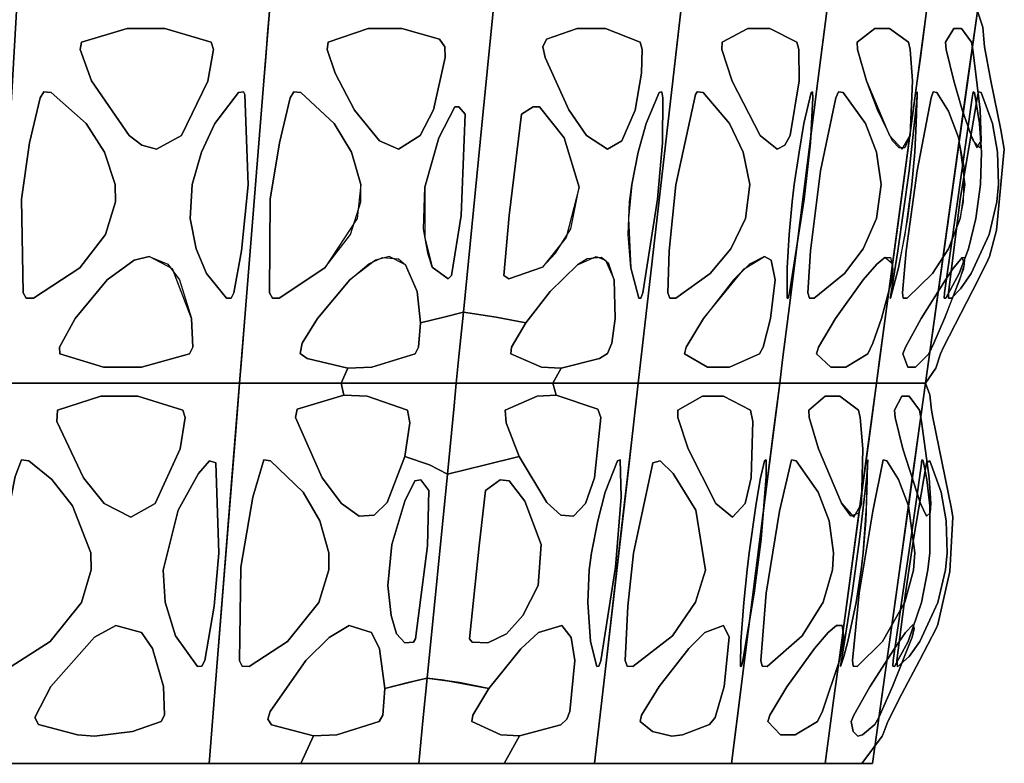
# Model space of a CAD drawing. Header units: centimetres. Extents: x -23.7 to 23.7, y -29.6 to 29.6.
# Tile 10 of 32: x 8 to 19.1, y -29.6 to -21.2. Entities that reach past the tile are written whole.
import ezdxf

# ---------------------------------------------------------------- set-up
doc = ezdxf.new("R2010")
doc.units = ezdxf.units.CM
doc.layers.get('0').update_dxf_attribs({"true_color": 0x5890e1})

msp = doc.modelspace()

# ---------------------------------------------------------------- linework, layer by layer
at = {"color": 121, "true_color": 0xa6e5e5}
for points in [[(7.813, -23.469, 0), (7.752, -24.516, 0), (7.721, -25.039, 0), (7.705, -25.301, 0), (8.222, -25.301, 0), (9.084, -25.301, 0), (10.117, -25.301, 0), (10.462, -25.301, 0), (10.483, -25.039, 0), (10.525, -24.516, 0), (10.734, -21.899, 0), (10.797, -21.114, 0), (10.264, -21.114, 0), (9.375, -21.114, 0), (8.486, -21.114, 0), (7.952, -21.114, 0), (7.922, -21.637, 0), (7.906, -21.899, 0)], [(9.084, -25.301, 0), (8.222, -25.301, 0), (7.705, -25.301, 0), (7.721, -25.039, 0), (7.752, -24.516, 0), (7.813, -23.469, 0), (7.906, -21.899, 0), (7.922, -21.637, 0), (7.952, -21.114, 0), (8.486, -21.114, 0), (9.375, -21.114, 0), (10.264, -21.114, 0), (10.797, -21.114, 0), (10.734, -21.899, 0), (10.525, -24.516, 0), (10.483, -25.039, 0), (10.462, -25.301, 0), (10.117, -25.301, 0)], [(16.77, -23.469, 0), (16.637, -24.516, 0), (16.571, -25.039, 0), (16.538, -25.301, 0), (16.239, -25.301, 0), (15.742, -25.301, 0), (15.145, -25.301, 0), (14.946, -25.301, 0), (14.976, -25.039, 0), (15.036, -24.516, 0), (15.336, -21.899, 0), (15.425, -21.114, 0), (15.733, -21.114, 0), (16.247, -21.114, 0), (16.76, -21.114, 0), (17.068, -21.114, 0), (17.002, -21.637, 0), (16.969, -21.899, 0)], [(15.742, -25.301, 0), (16.239, -25.301, 0), (16.538, -25.301, 0), (16.571, -25.039, 0), (16.637, -24.516, 0), (16.77, -23.469, 0), (16.969, -21.899, 0), (17.002, -21.637, 0), (17.068, -21.114, 0), (16.76, -21.114, 0), (16.247, -21.114, 0), (15.733, -21.114, 0), (15.425, -21.114, 0), (15.336, -21.899, 0), (15.036, -24.516, 0), (14.976, -25.039, 0), (14.946, -25.301, 0), (15.145, -25.301, 0)], [(16.637, -24.516, 0), (16.77, -23.469, 0), (16.969, -21.899, 0), (17.068, -21.114, 0), (17.349, -21.114, 0), (17.63, -21.114, 0), (17.981, -21.114, 0), (18.191, -21.114, 0), (18.121, -21.637, 0), (18.086, -21.899, 0), (17.732, -24.516, 0), (17.626, -25.301, 0), (17.422, -25.301, 0), (17.082, -25.301, 0), (16.674, -25.301, 0), (16.538, -25.301, 0), (16.571, -25.039, 0)], [(16.77, -23.469, 0), (16.637, -24.516, 0), (16.571, -25.039, 0), (16.538, -25.301, 0), (16.674, -25.301, 0), (17.082, -25.301, 0), (17.422, -25.301, 0), (17.626, -25.301, 0), (17.732, -24.516, 0), (18.086, -21.899, 0), (18.121, -21.637, 0), (18.191, -21.114, 0), (17.981, -21.114, 0), (17.63, -21.114, 0), (17.349, -21.114, 0), (17.068, -21.114, 0), (16.969, -21.899, 0)], [(17.732, -24.516, 0), (17.874, -23.469, 0), (18.086, -21.899, 0), (18.191, -21.114, 0), (18.334, -21.114, 0), (18.655, -21.114, 0), (18.762, -21.114, 0), (18.689, -21.637, 0), (18.653, -21.899, 0), (18.288, -24.516, 0), (18.179, -25.301, 0), (18.076, -25.301, 0), (17.903, -25.301, 0), (17.696, -25.301, 0), (17.626, -25.301, 0), (17.662, -25.039, 0)], [(17.874, -23.469, 0), (17.732, -24.516, 0), (17.662, -25.039, 0), (17.626, -25.301, 0), (17.696, -25.301, 0), (17.903, -25.301, 0), (18.076, -25.301, 0), (18.179, -25.301, 0), (18.288, -24.516, 0), (18.653, -21.899, 0), (18.689, -21.637, 0), (18.762, -21.114, 0), (18.655, -21.114, 0), (18.334, -21.114, 0), (18.191, -21.114, 0), (18.086, -21.899, 0)], [(18.915, -21.9, 0), (18.842, -21.517, 0), (18.834, -21.43, 0), (18.824, -21.293, 0), (18.762, -21.114, 0), (18.762, -21.114, 0), (18.762, -21.114, 0), (18.616, -22.16, 0), (18.325, -24.254, 0), (18.179, -25.301, 0), (18.179, -25.301, 0), (18.179, -25.301, 0), (18.179, -25.301, 0), (18.296, -25.134, 0), (18.349, -24.972, 0), (18.382, -24.895, 0), (18.77, -24.138, 0), (18.88, -23.917, 0), (18.899, -23.875, 0), (18.976, -23.578, 0), (19.065, -22.666, 0), (19.027, -22.449, 0)], [(18.842, -21.517, 0), (18.915, -21.9, 0), (19.027, -22.449, 0), (19.065, -22.666, 0), (18.976, -23.578, 0), (18.899, -23.875, 0), (18.88, -23.917, 0), (18.77, -24.138, 0), (18.382, -24.895, 0), (18.349, -24.972, 0), (18.296, -25.134, 0), (18.179, -25.301, 0), (18.179, -25.301, 0), (18.179, -25.301, 0), (18.179, -25.301, 0), (18.325, -24.254, 0), (18.616, -22.16, 0), (18.762, -21.114, 0), (18.762, -21.114, 0), (18.762, -21.114, 0), (18.824, -21.293, 0), (18.834, -21.43, 0)], [(10.141, -21.463, 0), (9.62, -21.308, 0), (9.195, -21.308, 0), (8.683, -21.463, 0), (8.667, -21.546, 0), (8.797, -21.9, 0), (9.22, -22.515, 0), (9.363, -22.621, 0), (9.527, -22.666, 0), (9.807, -22.515, 0), (10.106, -21.901, 0), (10.168, -21.546, 0)], [(9.363, -22.621, 0), (9.22, -22.515, 0), (8.797, -21.9, 0), (8.667, -21.546, 0), (8.683, -21.463, 0), (9.195, -21.308, 0), (9.62, -21.308, 0), (10.141, -21.463, 0), (10.168, -21.546, 0), (10.106, -21.901, 0), (9.807, -22.515, 0), (9.527, -22.666, 0)], [(12.773, -21.638, 0), (12.642, -22.227, 0), (12.494, -22.514, 0), (12.251, -22.666, 0), (12.037, -22.574, 0), (11.754, -22.228, 0), (11.538, -21.813, 0), (11.446, -21.546, 0), (11.458, -21.464, 0), (11.909, -21.308, 0), (12.286, -21.308, 0), (12.709, -21.43, 0), (12.77, -21.517, 0)], [(12.709, -21.43, 0), (12.286, -21.308, 0), (11.909, -21.308, 0), (11.458, -21.464, 0), (11.446, -21.546, 0), (11.538, -21.813, 0), (11.754, -22.228, 0), (12.037, -22.574, 0), (12.251, -22.666, 0), (12.494, -22.514, 0), (12.642, -22.227, 0), (12.773, -21.638, 0), (12.77, -21.517, 0)], [(13.901, -21.638, 0), (14.166, -22.227, 0), (14.363, -22.514, 0), (14.602, -22.666, 0), (14.761, -22.574, 0), (14.911, -22.228, 0), (14.982, -21.813, 0), (14.992, -21.546, 0), (14.967, -21.464, 0), (14.578, -21.308, 0), (14.261, -21.308, 0), (13.915, -21.43, 0), (13.875, -21.517, 0)], [(13.915, -21.43, 0), (14.261, -21.308, 0), (14.578, -21.308, 0), (14.967, -21.464, 0), (14.992, -21.546, 0), (14.982, -21.813, 0), (14.911, -22.228, 0), (14.761, -22.574, 0), (14.602, -22.666, 0), (14.363, -22.514, 0), (14.166, -22.227, 0), (13.901, -21.638, 0), (13.875, -21.517, 0)], [(15.89, -21.463, 0), (16.18, -21.308, 0), (16.426, -21.308, 0), (16.731, -21.463, 0), (16.754, -21.546, 0), (16.757, -21.9, 0), (16.656, -22.515, 0), (16.595, -22.621, 0), (16.509, -22.666, 0), (16.317, -22.515, 0), (16.002, -21.901, 0), (15.887, -21.546, 0)], [(16.595, -22.621, 0), (16.656, -22.515, 0), (16.757, -21.9, 0), (16.754, -21.546, 0), (16.731, -21.463, 0), (16.426, -21.308, 0), (16.18, -21.308, 0), (15.89, -21.463, 0), (15.887, -21.546, 0), (16.002, -21.901, 0), (16.317, -22.515, 0), (16.509, -22.666, 0)], [(17.945, -22.654, 0), (17.881, -22.654, 0), (17.809, -22.573, 0), (17.638, -22.226, 0), (17.515, -21.9, 0), (17.413, -21.546, 0), (17.411, -21.463, 0), (17.607, -21.308, 0), (17.775, -21.308, 0), (17.987, -21.463, 0), (18.006, -21.546, 0), (18.032, -21.9, 0), (18.006, -22.515, 0)], [(17.774, -22.514, 0), (17.915, -22.666, 0), (18.006, -22.515, 0), (18.032, -21.9, 0), (18.006, -21.546, 0), (17.987, -21.463, 0), (17.775, -21.308, 0), (17.607, -21.308, 0), (17.411, -21.463, 0), (17.413, -21.546, 0), (17.515, -21.9, 0)], [(18.584, -21.308, 0), (18.498, -21.308, 0), (18.403, -21.463, 0), (18.41, -21.546, 0), (18.496, -21.9, 0), (18.593, -22.226, 0), (18.691, -22.514, 0), (18.757, -22.654, 0), (18.806, -22.573, 0), (18.795, -22.227, 0), (18.711, -21.546, 0), (18.696, -21.464, 0)], [(18.498, -21.308, 0), (18.584, -21.308, 0), (18.696, -21.464, 0), (18.711, -21.546, 0), (18.795, -22.227, 0), (18.806, -22.573, 0), (18.79, -22.654, 0), (18.714, -22.573, 0), (18.593, -22.226, 0), (18.496, -21.9, 0), (18.41, -21.546, 0), (18.403, -21.463, 0)], [(8.144, -24.346, 0), (8.663, -24.005, 0), (8.953, -23.628, 0), (9.064, -23.261, 0), (9.06, -23.067, 0), (8.943, -22.702, 0), (8.735, -22.38, 0), (8.343, -22.03, 0), (8.26, -22.022, 0), (8.217, -22.089, 0), (8.099, -22.597, 0), (8.007, -23.23, 0), (8.027, -24.283, 0), (8.062, -24.343, 0)], [(8.343, -22.03, 0), (8.735, -22.38, 0), (8.943, -22.702, 0), (9.06, -23.067, 0), (9.064, -23.261, 0), (8.953, -23.628, 0), (8.663, -24.005, 0), (8.144, -24.346, 0), (8.062, -24.343, 0), (8.027, -24.283, 0), (8.007, -23.23, 0), (8.099, -22.597, 0), (8.217, -22.089, 0), (8.26, -22.022, 0)], [(9.927, -23.066, 0), (10.033, -22.702, 0), (10.184, -22.38, 0), (10.448, -22.03, 0), (10.504, -22.022, 0), (10.52, -22.052, 0), (10.558, -23.071, 0), (10.484, -23.813, 0), (10.397, -24.283, 0), (10.365, -24.343, 0), (10.314, -24.346, 0), (10.089, -24.069, 0), (9.972, -23.788, 0), (9.906, -23.449, 0)], [(10.089, -24.069, 0), (10.314, -24.346, 0), (10.365, -24.343, 0), (10.397, -24.283, 0), (10.484, -23.813, 0), (10.558, -23.071, 0), (10.52, -22.052, 0), (10.504, -22.022, 0), (10.448, -22.03, 0), (10.184, -22.38, 0), (10.033, -22.702, 0), (9.927, -23.066, 0), (9.906, -23.449, 0), (9.972, -23.788, 0)], [(11.42, -24.004, 0), (10.908, -24.346, 0), (10.83, -24.343, 0), (10.798, -24.283, 0), (10.806, -23.23, 0), (10.91, -22.597, 0), (11.031, -22.089, 0), (11.072, -22.022, 0), (11.152, -22.03, 0), (11.524, -22.38, 0), (11.719, -22.703, 0), (11.824, -23.067, 0), (11.785, -23.45, 0)], [(10.908, -24.346, 0), (11.42, -24.004, 0), (11.71, -23.628, 0), (11.825, -23.261, 0), (11.824, -23.067, 0), (11.719, -22.703, 0), (11.524, -22.38, 0), (11.152, -22.03, 0), (11.072, -22.022, 0), (11.031, -22.089, 0), (10.91, -22.597, 0), (10.806, -23.23, 0), (10.798, -24.283, 0), (10.83, -24.343, 0)], [(14.952, -24.346, 0), (14.863, -24.004, 0), (14.835, -23.628, 0), (14.848, -23.261, 0), (14.873, -23.067, 0), (14.947, -22.703, 0), (15.036, -22.38, 0), (15.183, -22.03, 0), (15.213, -22.022, 0), (15.225, -22.089, 0), (15.219, -22.597, 0), (15.164, -23.23, 0), (14.999, -24.283, 0), (14.977, -24.343, 0)], [(14.863, -24.004, 0), (14.952, -24.346, 0), (14.977, -24.343, 0), (14.999, -24.283, 0), (15.164, -23.23, 0), (15.219, -22.597, 0), (15.225, -22.089, 0), (15.213, -22.022, 0), (15.183, -22.03, 0), (15.036, -22.38, 0), (14.947, -22.703, 0), (14.873, -23.067, 0), (14.836, -23.45, 0)], [(16.201, -23.066, 0), (16.128, -22.702, 0), (15.975, -22.38, 0), (15.676, -22.03, 0), (15.611, -22.022, 0), (15.59, -22.052, 0), (15.368, -23.071, 0), (15.295, -23.813, 0), (15.28, -24.283, 0), (15.303, -24.343, 0), (15.368, -24.346, 0), (15.755, -24.069, 0), (15.988, -23.788, 0), (16.152, -23.449, 0)], [(15.755, -24.069, 0), (15.368, -24.346, 0), (15.303, -24.343, 0), (15.28, -24.283, 0), (15.295, -23.813, 0), (15.368, -23.071, 0), (15.59, -22.052, 0), (15.611, -22.022, 0), (15.676, -22.03, 0), (15.975, -22.38, 0), (16.128, -22.702, 0), (16.201, -23.066, 0), (16.152, -23.449, 0), (15.988, -23.788, 0)], [(16.621, -24.346, 0), (16.622, -24.005, 0), (16.645, -23.628, 0), (16.678, -23.261, 0), (16.702, -23.067, 0), (16.757, -22.702, 0), (16.811, -22.38, 0), (16.891, -22.03, 0), (16.907, -22.022, 0), (16.911, -22.089, 0), (16.884, -22.597, 0), (16.812, -23.23, 0), (16.649, -24.283, 0), (16.632, -24.343, 0)], [(16.891, -22.03, 0), (16.811, -22.38, 0), (16.757, -22.702, 0), (16.702, -23.067, 0), (16.678, -23.261, 0), (16.645, -23.628, 0), (16.622, -24.005, 0), (16.621, -24.346, 0), (16.632, -24.343, 0), (16.649, -24.283, 0), (16.812, -23.23, 0), (16.884, -22.597, 0), (16.911, -22.089, 0), (16.907, -22.022, 0)], [(16.998, -22.912, 0), (17.17, -22.089, 0), (17.2, -22.022, 0), (17.254, -22.03, 0), (17.503, -22.38, 0), (17.627, -22.702, 0), (17.681, -23.067, 0), (17.629, -23.449, 0), (17.479, -23.788, 0), (17.269, -24.069, 0), (16.927, -24.346, 0), (16.872, -24.343, 0), (16.855, -24.283, 0), (16.886, -23.813, 0)], [(17.17, -22.089, 0), (16.998, -22.912, 0), (16.886, -23.813, 0), (16.855, -24.283, 0), (16.872, -24.343, 0), (16.927, -24.346, 0), (17.269, -24.069, 0), (17.479, -23.788, 0), (17.629, -23.449, 0), (17.681, -23.067, 0), (17.627, -22.702, 0), (17.503, -22.38, 0), (17.254, -22.03, 0), (17.2, -22.022, 0)], [(17.868, -23.813, 0), (17.993, -22.912, 0), (18.083, -22.089, 0), (18.086, -22.022, 0), (18.085, -22.03, 0), (18.074, -22.38, 0), (18.058, -22.702, 0), (18.023, -23.067, 0), (17.975, -23.45, 0), (17.876, -24.004, 0), (17.784, -24.346, 0), (17.781, -24.343, 0), (17.791, -24.283, 0)], [(17.993, -22.912, 0), (17.868, -23.813, 0), (17.791, -24.283, 0), (17.781, -24.343, 0), (17.784, -24.346, 0), (17.876, -24.004, 0), (17.949, -23.628, 0), (18, -23.261, 0), (18.023, -23.067, 0), (18.058, -22.702, 0), (18.074, -22.38, 0), (18.085, -22.03, 0), (18.086, -22.022, 0), (18.083, -22.089, 0)], [(18.242, -22.089, 0), (18.083, -22.912, 0), (17.962, -23.813, 0), (17.918, -24.283, 0), (17.928, -24.343, 0), (17.972, -24.346, 0), (18.259, -24.069, 0), (18.438, -23.788, 0), (18.569, -23.449, 0), (18.608, -23.259, 0), (18.616, -22.878, 0), (18.55, -22.536, 0), (18.436, -22.239, 0), (18.307, -22.03, 0), (18.266, -22.022, 0)], [(18.083, -22.912, 0), (18.242, -22.089, 0), (18.266, -22.022, 0), (18.307, -22.03, 0), (18.436, -22.239, 0), (18.55, -22.536, 0), (18.623, -23.066, 0), (18.569, -23.449, 0), (18.438, -23.788, 0), (18.259, -24.069, 0), (17.972, -24.346, 0), (17.928, -24.343, 0), (17.918, -24.283, 0), (17.962, -23.813, 0)], [(18.407, -24.346, 0), (18.559, -24.069, 0), (18.663, -23.788, 0), (18.745, -23.449, 0), (18.797, -23.067, 0), (18.809, -22.702, 0), (18.788, -22.38, 0), (18.729, -22.03, 0), (18.715, -22.022, 0), (18.705, -22.089, 0), (18.589, -22.912, 0), (18.461, -23.813, 0), (18.393, -24.283, 0), (18.39, -24.343, 0)], [(18.461, -23.813, 0), (18.589, -22.912, 0), (18.705, -22.089, 0), (18.715, -22.022, 0), (18.729, -22.03, 0), (18.788, -22.38, 0), (18.809, -22.702, 0), (18.797, -23.067, 0), (18.745, -23.449, 0), (18.663, -23.788, 0), (18.559, -24.069, 0), (18.407, -24.346, 0), (18.39, -24.343, 0), (18.393, -24.283, 0)], [(18.568, -23.23, 0), (18.436, -24.283, 0), (18.439, -24.343, 0), (18.47, -24.346, 0), (18.574, -24.238, 0), (18.693, -24.069, 0), (18.896, -23.628, 0), (18.98, -23.261, 0), (18.999, -23.067, 0), (18.988, -22.703, 0), (18.931, -22.38, 0), (18.804, -22.03, 0), (18.776, -22.022, 0), (18.766, -22.052, 0)], [(18.436, -24.283, 0), (18.568, -23.23, 0), (18.766, -22.052, 0), (18.776, -22.022, 0), (18.804, -22.03, 0), (18.931, -22.38, 0), (18.988, -22.703, 0), (18.999, -23.067, 0), (18.98, -23.261, 0), (18.896, -23.628, 0), (18.693, -24.069, 0), (18.574, -24.238, 0), (18.47, -24.346, 0), (18.439, -24.343, 0)], [(13.001, -22.273, 0), (12.953, -23.413, 0), (12.847, -24.088, 0), (12.81, -24.129, 0), (12.629, -23.996, 0), (12.581, -23.838, 0), (12.531, -23.564, 0), (12.545, -23.096, 0), (12.702, -22.541, 0), (12.882, -22.193, 0), (12.928, -22.192, 0)], [(12.953, -23.413, 0), (13.001, -22.273, 0), (12.928, -22.192, 0), (12.882, -22.193, 0), (12.702, -22.541, 0), (12.545, -23.096, 0), (12.544, -23.661, 0), (12.629, -23.996, 0), (12.81, -24.129, 0), (12.847, -24.088, 0)], [(13.635, -22.273, 0), (13.494, -23.413, 0), (13.434, -24.088, 0), (13.489, -24.129, 0), (13.869, -23.996, 0), (14.014, -23.838, 0), (14.188, -23.564, 0), (14.283, -23.096, 0), (14.114, -22.541, 0), (13.836, -22.193, 0), (13.763, -22.192, 0)], [(13.494, -23.413, 0), (13.635, -22.273, 0), (13.763, -22.192, 0), (13.836, -22.193, 0), (14.114, -22.541, 0), (14.283, -23.096, 0), (14.137, -23.661, 0), (13.869, -23.996, 0), (13.489, -24.129, 0), (13.434, -24.088, 0)], [(8.973, -24.139, 0), (9.274, -23.917, 0), (9.444, -23.875, 0), (9.654, -23.961, 0), (9.785, -24.14, 0), (9.92, -24.573, 0), (9.936, -24.895, 0), (9.898, -24.972, 0), (9.358, -25.12, 0), (8.932, -25.12, 0), (8.44, -24.972, 0), (8.434, -24.895, 0), (8.613, -24.572, 0)], [(9.92, -24.573, 0), (9.705, -24.016, 0), (9.444, -23.875, 0), (9.274, -23.917, 0), (8.973, -24.139, 0), (8.613, -24.572, 0), (8.434, -24.895, 0), (8.44, -24.972, 0), (8.932, -25.12, 0), (9.358, -25.12, 0), (9.898, -24.972, 0), (9.936, -24.895, 0)], [(16.488, -24.139, 0), (16.441, -23.917, 0), (16.366, -23.875, 0), (16.197, -23.961, 0), (16.019, -24.14, 0), (15.68, -24.573, 0), (15.484, -24.895, 0), (15.468, -24.972, 0), (15.726, -25.12, 0), (15.972, -25.12, 0), (16.31, -24.972, 0), (16.351, -24.895, 0), (16.436, -24.572, 0)], [(15.68, -24.573, 0), (16.137, -24.016, 0), (16.366, -23.875, 0), (16.441, -23.917, 0), (16.488, -24.139, 0), (16.436, -24.572, 0), (16.351, -24.895, 0), (16.31, -24.972, 0), (15.972, -25.12, 0), (15.726, -25.12, 0), (15.468, -24.972, 0), (15.484, -24.895, 0)], [(17.114, -25.12, 0), (17.282, -25.12, 0), (17.53, -24.972, 0), (17.586, -24.852, 0), (17.683, -24.572, 0), (17.798, -24.139, 0), (17.812, -23.961, 0), (17.721, -23.887, 0), (17.63, -23.961, 0), (17.477, -24.139, 0), (17.166, -24.573, 0), (16.976, -24.895, 0), (16.954, -24.972, 0)], [(17.282, -25.12, 0), (17.114, -25.12, 0), (16.954, -24.972, 0), (16.976, -24.895, 0), (17.166, -24.573, 0), (17.477, -24.139, 0), (17.63, -23.961, 0), (17.721, -23.887, 0), (17.786, -23.887, 0), (17.812, -24.015, 0), (17.798, -24.139, 0), (17.683, -24.572, 0), (17.586, -24.852, 0), (17.53, -24.972, 0)], [(18.404, -24.138, 0), (18.131, -24.573, 0), (17.952, -24.895, 0), (17.924, -24.972, 0), (17.981, -25.12, 0), (18.067, -25.12, 0), (18.217, -24.972, 0), (18.272, -24.852, 0), (18.393, -24.572, 0), (18.566, -24.139, 0), (18.618, -23.961, 0), (18.591, -23.887, 0), (18.487, -24.014, 0)], [(18.591, -23.887, 0), (18.623, -23.887, 0), (18.605, -24.015, 0), (18.393, -24.572, 0), (18.272, -24.852, 0), (18.217, -24.972, 0), (18.067, -25.12, 0), (17.981, -25.12, 0), (17.924, -24.972, 0), (17.952, -24.895, 0), (18.131, -24.573, 0), (18.404, -24.138, 0), (18.487, -24.014, 0)], [(11.949, -25.12, 0), (12.435, -24.972, 0), (12.476, -24.895, 0), (12.495, -24.623, 0), (12.76, -24.557, 0), (12.979, -24.503, 0), (12.93, -25.003, 0), (12.9, -25.301, 0), (12.468, -25.301, 0), (11.605, -25.301, 0), (11.68, -25.132, 0)], [(12.435, -24.972, 0), (11.949, -25.12, 0), (11.68, -25.132, 0), (11.605, -25.301, 0), (12.468, -25.301, 0), (12.9, -25.301, 0), (12.93, -25.003, 0), (12.979, -24.503, 0), (12.76, -24.557, 0), (12.495, -24.623, 0), (12.476, -24.895, 0)], [(13.86, -25.12, 0), (13.513, -24.972, 0), (13.521, -24.895, 0), (13.683, -24.623, 0), (13.348, -24.557, 0), (12.979, -24.503, 0), (12.93, -25.003, 0), (12.9, -25.301, 0), (13.263, -25.301, 0), (13.987, -25.301, 0), (14.078, -25.132, 0)], [(13.513, -24.972, 0), (13.86, -25.12, 0), (14.078, -25.132, 0), (13.987, -25.301, 0), (13.263, -25.301, 0), (12.9, -25.301, 0), (12.93, -25.003, 0), (12.979, -24.503, 0), (13.348, -24.557, 0), (13.683, -24.623, 0), (13.521, -24.895, 0)], [(9.585, -29.58, 0), (8.56, -29.58, 0), (7.452, -29.58, 0), (7.524, -28.363, 0), (7.645, -26.321, 0), (7.705, -25.301, 0), (8.222, -25.301, 0), (9.084, -25.301, 0), (9.945, -25.301, 0), (10.462, -25.301, 0), (10.376, -26.371, 0), (10.183, -28.777, 0), (10.118, -29.58, 0)], [(10.183, -28.777, 0), (10.376, -26.371, 0), (10.462, -25.301, 0), (9.945, -25.301, 0), (9.084, -25.301, 0), (8.222, -25.301, 0), (7.705, -25.301, 0), (7.645, -26.321, 0), (7.524, -28.363, 0), (7.452, -29.58, 0), (7.915, -29.58, 0), (9.064, -29.58, 0), (9.585, -29.58, 0), (10.118, -29.58, 0)], [(10.183, -28.777, 0), (10.333, -26.905, 0), (10.419, -25.836, 0), (10.462, -25.301, 0), (11.033, -25.301, 0), (11.605, -25.301, 0), (11.636, -25.436, 0), (11.108, -25.595, 0), (11.091, -25.688, 0), (11.391, -26.365, 0), (11.607, -26.654, 0), (11.806, -26.797, 0), (11.974, -26.786, 0), (12.121, -26.646, 0), (12.322, -26.125, 0), (12.597, -26.219, 0), (12.799, -26.325, 0), (12.572, -28.62, 0), (12.471, -28.645, 0), (12.097, -28.737, 0), (12.037, -28.293, 0), (11.945, -28.109, 0), (11.695, -28.03, 0), (11.469, -28.162, 0), (11.205, -28.424, 0), (10.805, -28.995, 0), (10.779, -29.084, 0), (10.819, -29.148, 0), (11.293, -29.271, 0), (11.149, -29.58, 0), (10.746, -29.58, 0), (10.118, -29.58, 0)], [(10.333, -26.905, 0), (10.183, -28.777, 0), (10.118, -29.58, 0), (10.746, -29.58, 0), (11.149, -29.58, 0), (11.293, -29.271, 0), (10.819, -29.148, 0), (10.779, -29.084, 0), (10.805, -28.995, 0), (11.205, -28.424, 0), (11.469, -28.162, 0), (11.695, -28.03, 0), (11.945, -28.109, 0), (12.037, -28.293, 0), (12.097, -28.737, 0), (12.471, -28.645, 0), (12.572, -28.62, 0), (12.799, -26.325, 0), (12.597, -26.219, 0), (12.322, -26.125, 0), (12.121, -26.646, 0), (11.974, -26.786, 0), (11.806, -26.797, 0), (11.607, -26.654, 0), (11.391, -26.365, 0), (11.091, -25.688, 0), (11.108, -25.595, 0), (11.636, -25.436, 0), (11.605, -25.301, 0), (11.033, -25.301, 0), (10.462, -25.301, 0), (10.419, -25.836, 0)], [(12.35, -25.607, 0), (11.898, -25.449, 0), (11.636, -25.436, 0), (11.605, -25.301, 0), (12.468, -25.301, 0), (12.9, -25.301, 0), (12.875, -25.557, 0), (12.799, -26.325, 0), (12.597, -26.219, 0), (12.322, -26.125, 0), (12.377, -25.746, 0)], [(11.898, -25.449, 0), (12.35, -25.607, 0), (12.377, -25.746, 0), (12.322, -26.125, 0), (12.597, -26.219, 0), (12.799, -26.325, 0), (12.875, -25.557, 0), (12.9, -25.301, 0), (12.468, -25.301, 0), (11.605, -25.301, 0), (11.636, -25.436, 0)], [(14.548, -28.777, 0), (14.763, -26.905, 0), (14.885, -25.836, 0), (14.946, -25.301, 0), (14.467, -25.301, 0), (13.987, -25.301, 0), (14.025, -25.436, 0), (14.491, -25.595, 0), (14.524, -25.688, 0), (14.456, -26.365, 0), (14.352, -26.654, 0), (14.218, -26.797, 0), (14.075, -26.786, 0), (13.918, -26.646, 0), (13.607, -26.125, 0), (13.227, -26.219, 0), (12.799, -26.325, 0), (12.572, -28.62, 0), (12.758, -28.645, 0), (13.267, -28.737, 0), (13.626, -28.293, 0), (13.826, -28.109, 0), (14.086, -28.03, 0), (14.191, -28.162, 0), (14.234, -28.424, 0), (14.176, -28.995, 0), (14.142, -29.084, 0), (14.075, -29.148, 0), (13.611, -29.271, 0), (13.437, -29.58, 0), (13.803, -29.58, 0), (14.456, -29.58, 0)], [(14.763, -26.905, 0), (14.548, -28.777, 0), (14.456, -29.58, 0), (13.803, -29.58, 0), (13.437, -29.58, 0), (13.611, -29.271, 0), (14.075, -29.148, 0), (14.142, -29.084, 0), (14.176, -28.995, 0), (14.234, -28.424, 0), (14.191, -28.162, 0), (14.086, -28.03, 0), (13.826, -28.109, 0), (13.626, -28.293, 0), (13.267, -28.737, 0), (12.758, -28.645, 0), (12.572, -28.62, 0), (12.799, -26.325, 0), (13.227, -26.219, 0), (13.607, -26.125, 0), (13.918, -26.646, 0), (14.075, -26.786, 0), (14.218, -26.797, 0), (14.352, -26.654, 0), (14.456, -26.365, 0), (14.524, -25.688, 0), (14.491, -25.595, 0), (14.025, -25.436, 0), (13.987, -25.301, 0), (14.467, -25.301, 0), (14.946, -25.301, 0), (14.885, -25.836, 0)], [(13.809, -25.449, 0), (13.451, -25.607, 0), (13.459, -25.746, 0), (13.607, -26.125, 0), (13.227, -26.219, 0), (12.799, -26.325, 0), (12.875, -25.557, 0), (12.9, -25.301, 0), (13.263, -25.301, 0), (13.987, -25.301, 0), (14.025, -25.436, 0)], [(13.451, -25.607, 0), (13.809, -25.449, 0), (14.025, -25.436, 0), (13.987, -25.301, 0), (13.263, -25.301, 0), (12.9, -25.301, 0), (12.875, -25.557, 0), (12.799, -26.325, 0), (13.227, -26.219, 0), (13.607, -26.125, 0), (13.459, -25.746, 0)], [(14.683, -29.58, 0), (15.221, -29.58, 0), (15.995, -29.58, 0), (16.15, -28.363, 0), (16.409, -26.321, 0), (16.538, -25.301, 0), (16.239, -25.301, 0), (15.742, -25.301, 0), (15.245, -25.301, 0), (14.946, -25.301, 0), (14.824, -26.371, 0), (14.548, -28.777, 0), (14.456, -29.58, 0)], [(14.548, -28.777, 0), (14.824, -26.371, 0), (14.946, -25.301, 0), (15.245, -25.301, 0), (15.742, -25.301, 0), (16.239, -25.301, 0), (16.538, -25.301, 0), (16.409, -26.321, 0), (16.15, -28.363, 0), (15.995, -29.58, 0), (15.647, -29.58, 0), (14.937, -29.58, 0), (14.683, -29.58, 0), (14.456, -29.58, 0)], [(17.213, -28.363, 0), (17.489, -26.321, 0), (17.626, -25.301, 0), (17.422, -25.301, 0), (17.082, -25.301, 0), (16.742, -25.301, 0), (16.538, -25.301, 0), (16.473, -25.811, 0), (16.15, -28.363, 0), (16.085, -28.873, 0), (15.995, -29.58, 0), (16.183, -29.58, 0), (16.41, -29.58, 0), (17.048, -29.58, 0), (17.144, -28.873, 0)], [(17.489, -26.321, 0), (17.213, -28.363, 0), (17.144, -28.873, 0), (17.048, -29.58, 0), (16.475, -29.58, 0), (16.183, -29.58, 0), (15.995, -29.58, 0), (16.085, -28.873, 0), (16.15, -28.363, 0), (16.473, -25.811, 0), (16.538, -25.301, 0), (16.742, -25.301, 0), (17.082, -25.301, 0), (17.422, -25.301, 0), (17.626, -25.301, 0)], [(17.732, -28.51, 0), (17.993, -26.638, 0), (18.105, -25.836, 0), (18.179, -25.301, 0), (18.076, -25.301, 0), (17.903, -25.301, 0), (17.73, -25.301, 0), (17.626, -25.301, 0), (17.558, -25.811, 0), (17.213, -28.363, 0), (17.144, -28.873, 0), (17.048, -29.58, 0), (17.096, -29.58, 0), (17.199, -29.58, 0), (17.414, -29.58, 0), (17.583, -29.58, 0)], [(17.993, -26.638, 0), (17.732, -28.51, 0), (17.583, -29.58, 0), (17.414, -29.58, 0), (17.199, -29.58, 0), (17.096, -29.58, 0), (17.048, -29.58, 0), (17.144, -28.873, 0), (17.213, -28.363, 0), (17.558, -25.811, 0), (17.626, -25.301, 0), (17.73, -25.301, 0), (17.903, -25.301, 0), (18.076, -25.301, 0), (18.179, -25.301, 0), (18.105, -25.836, 0)], [(17.844, -27.708, 0), (18.03, -26.371, 0), (18.179, -25.301, 0), (18.179, -25.301, 0), (18.179, -25.301, 0), (18.179, -25.301, 0), (18.227, -25.434, 0), (18.247, -25.607, 0), (18.26, -25.688, 0), (18.401, -26.367, 0), (18.471, -26.714, 0), (18.487, -26.809, 0), (18.452, -27.421, 0), (18.319, -28.018, 0), (18.298, -28.061, 0), (18.112, -28.423, 0), (17.913, -28.796, 0), (17.755, -29.111, 0), (17.697, -29.26, 0), (17.69, -29.273, 0), (17.464, -29.58, 0), (17.496, -29.58, 0), (17.533, -29.58, 0), (17.583, -29.58, 0), (17.695, -28.777, 0)], [(18.03, -26.371, 0), (17.844, -27.708, 0), (17.695, -28.777, 0), (17.583, -29.58, 0), (17.533, -29.58, 0), (17.496, -29.58, 0), (17.464, -29.58, 0), (17.69, -29.273, 0), (17.697, -29.26, 0), (17.755, -29.111, 0), (17.913, -28.796, 0), (18.112, -28.423, 0), (18.298, -28.061, 0), (18.319, -28.018, 0), (18.452, -27.421, 0), (18.487, -26.809, 0), (18.471, -26.714, 0), (18.401, -26.367, 0), (18.26, -25.688, 0), (18.247, -25.607, 0), (18.227, -25.434, 0), (18.179, -25.301, 0), (18.179, -25.301, 0), (18.179, -25.301, 0), (18.179, -25.301, 0)], [(9.824, -25.607, 0), (9.316, -25.449, 0), (8.902, -25.449, 0), (8.411, -25.607, 0), (8.406, -25.734, 0), (8.706, -26.365, 0), (8.936, -26.654, 0), (9.238, -26.809, 0), (9.512, -26.654, 0), (9.793, -26.04, 0), (9.85, -25.688, 0)], [(9.316, -25.449, 0), (9.824, -25.607, 0), (9.85, -25.688, 0), (9.793, -26.04, 0), (9.512, -26.654, 0), (9.238, -26.809, 0), (8.936, -26.654, 0), (8.706, -26.365, 0), (8.406, -25.734, 0), (8.411, -25.607, 0), (8.902, -25.449, 0)], [(15.393, -25.607, 0), (15.668, -25.449, 0), (15.907, -25.449, 0), (16.209, -25.607, 0), (16.236, -25.734, 0), (16.216, -26.365, 0), (16.151, -26.654, 0), (16.009, -26.809, 0), (15.819, -26.654, 0), (15.508, -26.04, 0), (15.393, -25.688, 0)], [(15.668, -25.449, 0), (15.393, -25.607, 0), (15.393, -25.688, 0), (15.508, -26.04, 0), (15.819, -26.654, 0), (16.009, -26.809, 0), (16.151, -26.654, 0), (16.216, -26.365, 0), (16.236, -25.734, 0), (16.209, -25.607, 0), (15.907, -25.449, 0)], [(17.049, -25.449, 0), (16.867, -25.607, 0), (16.871, -25.688, 0), (16.975, -26.039, 0), (17.232, -26.653, 0), (17.372, -26.809, 0), (17.459, -26.654, 0), (17.475, -26.039, 0), (17.445, -25.688, 0), (17.425, -25.607, 0), (17.213, -25.449, 0)], [(16.867, -25.607, 0), (17.049, -25.449, 0), (17.213, -25.449, 0), (17.425, -25.607, 0), (17.445, -25.688, 0), (17.475, -26.039, 0), (17.459, -26.654, 0), (17.426, -26.763, 0), (17.338, -26.797, 0), (17.232, -26.653, 0), (16.975, -26.039, 0), (16.871, -25.688, 0)], [(18.23, -26.762, 0), (18.237, -26.654, 0), (18.219, -26.365, 0), (18.135, -25.734, 0), (18.112, -25.607, 0), (17.995, -25.449, 0), (17.912, -25.449, 0), (17.828, -25.607, 0), (17.837, -25.688, 0), (17.925, -26.039, 0), (18.121, -26.654, 0), (18.188, -26.797, 0)], [(18.237, -26.654, 0), (18.23, -26.762, 0), (18.188, -26.797, 0), (18.121, -26.654, 0), (17.925, -26.039, 0), (17.837, -25.688, 0), (17.828, -25.607, 0), (17.912, -25.449, 0), (17.995, -25.449, 0), (18.112, -25.607, 0), (18.135, -25.734, 0), (18.219, -26.365, 0)], [(7.776, -28.424, 0), (7.748, -27.664, 0), (7.797, -27.057, 0), (7.936, -26.351, 0), (8.007, -26.166, 0), (8.09, -26.174, 0), (8.348, -26.385, 0), (8.583, -26.683, 0), (8.786, -27.212, 0), (8.79, -27.403, 0), (8.682, -27.768, 0), (8.33, -28.209, 0), (7.891, -28.489, 0), (7.81, -28.486, 0)], [(7.748, -27.664, 0), (7.776, -28.424, 0), (7.81, -28.486, 0), (7.891, -28.489, 0), (8.33, -28.209, 0), (8.682, -27.768, 0), (8.79, -27.403, 0), (8.786, -27.212, 0), (8.583, -26.683, 0), (8.348, -26.385, 0), (8.09, -26.174, 0), (8.007, -26.166, 0), (7.936, -26.351, 0), (7.797, -27.057, 0)], [(9.601, -27.405, 0), (9.772, -26.731, 0), (10, -26.317, 0), (10.124, -26.174, 0), (10.194, -26.197, 0), (10.229, -27.215, 0), (10.175, -27.81, 0), (10.069, -28.424, 0), (10.038, -28.486, 0), (9.987, -28.489, 0), (9.741, -28.144, 0), (9.625, -27.766, 0)], [(9.772, -26.731, 0), (9.601, -27.405, 0), (9.625, -27.766, 0), (9.741, -28.144, 0), (9.987, -28.489, 0), (10.038, -28.486, 0), (10.069, -28.424, 0), (10.175, -27.81, 0), (10.229, -27.215, 0), (10.194, -26.197, 0), (10.124, -26.174, 0), (10, -26.317, 0)], [(11.467, -27.212, 0), (11.366, -26.85, 0), (11.176, -26.527, 0), (10.811, -26.174, 0), (10.733, -26.166, 0), (10.61, -26.585, 0), (10.474, -27.373, 0), (10.46, -28.425, 0), (10.49, -28.486, 0), (10.568, -28.489, 0), (11.001, -28.209, 0), (11.354, -27.768, 0), (11.466, -27.403, 0)], [(11.366, -26.85, 0), (11.467, -27.212, 0), (11.466, -27.403, 0), (11.354, -27.768, 0), (11.001, -28.209, 0), (10.568, -28.489, 0), (10.49, -28.486, 0), (10.46, -28.425, 0), (10.474, -27.373, 0), (10.61, -26.585, 0), (10.733, -26.166, 0), (10.811, -26.174, 0), (11.176, -26.527, 0)], [(14.491, -26.85, 0), (14.42, -27.212, 0), (14.396, -27.403, 0), (14.38, -27.768, 0), (14.408, -28.209, 0), (14.48, -28.489, 0), (14.505, -28.486, 0), (14.527, -28.425, 0), (14.692, -27.373, 0), (14.754, -26.585, 0), (14.743, -26.166, 0), (14.714, -26.174, 0), (14.574, -26.527, 0)], [(14.42, -27.212, 0), (14.491, -26.85, 0), (14.574, -26.527, 0), (14.714, -26.174, 0), (14.743, -26.166, 0), (14.754, -26.585, 0), (14.692, -27.373, 0), (14.527, -28.425, 0), (14.505, -28.486, 0), (14.48, -28.489, 0), (14.408, -28.209, 0), (14.38, -27.768, 0), (14.396, -27.403, 0)], [(15.702, -27.405, 0), (15.594, -26.731, 0), (15.338, -26.317, 0), (15.195, -26.174, 0), (15.111, -26.197, 0), (14.894, -27.215, 0), (14.829, -27.81, 0), (14.801, -28.424, 0), (14.822, -28.486, 0), (14.886, -28.489, 0), (15.331, -28.144, 0), (15.592, -27.766, 0)], [(15.594, -26.731, 0), (15.702, -27.405, 0), (15.592, -27.766, 0), (15.331, -28.144, 0), (14.886, -28.489, 0), (14.822, -28.486, 0), (14.801, -28.424, 0), (14.829, -27.81, 0), (14.894, -27.215, 0), (15.111, -26.197, 0), (15.195, -26.174, 0), (15.338, -26.317, 0)], [(16.125, -28.424, 0), (16.251, -27.664, 0), (16.329, -27.057, 0), (16.387, -26.351, 0), (16.385, -26.166, 0), (16.369, -26.174, 0), (16.32, -26.385, 0), (16.271, -26.683, 0), (16.194, -27.212, 0), (16.171, -27.403, 0), (16.135, -27.768, 0), (16.102, -28.209, 0), (16.097, -28.489, 0), (16.108, -28.486, 0)], [(16.251, -27.664, 0), (16.125, -28.424, 0), (16.108, -28.486, 0), (16.097, -28.489, 0), (16.102, -28.209, 0), (16.135, -27.768, 0), (16.171, -27.403, 0), (16.194, -27.212, 0), (16.271, -26.683, 0), (16.32, -26.385, 0), (16.369, -26.174, 0), (16.385, -26.166, 0), (16.387, -26.351, 0), (16.329, -27.057, 0)], [(17.093, -26.85, 0), (17.145, -27.212, 0), (17.133, -27.403, 0), (17.028, -27.766, 0), (16.792, -28.144, 0), (16.396, -28.489, 0), (16.342, -28.486, 0), (16.327, -28.424, 0), (16.386, -27.664, 0), (16.537, -26.742, 0), (16.671, -26.166, 0), (16.724, -26.174, 0), (16.97, -26.527, 0)], [(17.145, -27.212, 0), (17.093, -26.85, 0), (16.97, -26.527, 0), (16.724, -26.174, 0), (16.671, -26.166, 0), (16.537, -26.742, 0), (16.386, -27.664, 0), (16.327, -28.424, 0), (16.342, -28.486, 0), (16.396, -28.489, 0), (16.792, -28.144, 0), (17.028, -27.766, 0), (17.133, -27.403, 0)], [(17.232, -28.424, 0), (17.352, -27.664, 0), (17.436, -27.057, 0), (17.518, -26.351, 0), (17.528, -26.166, 0), (17.527, -26.174, 0), (17.524, -26.385, 0), (17.508, -26.85, 0), (17.476, -27.212, 0), (17.453, -27.405, 0), (17.4, -27.768, 0), (17.306, -28.209, 0), (17.258, -28.379, 0), (17.224, -28.489, 0), (17.222, -28.486, 0)], [(17.352, -27.664, 0), (17.232, -28.424, 0), (17.222, -28.486, 0), (17.224, -28.489, 0), (17.258, -28.379, 0), (17.306, -28.209, 0), (17.4, -27.768, 0), (17.453, -27.403, 0), (17.476, -27.212, 0), (17.516, -26.683, 0), (17.524, -26.385, 0), (17.527, -26.174, 0), (17.528, -26.166, 0), (17.518, -26.351, 0), (17.436, -27.057, 0)], [(17.356, -28.424, 0), (17.434, -27.664, 0), (17.586, -26.742, 0), (17.703, -26.166, 0), (17.745, -26.174, 0), (17.873, -26.385, 0), (17.986, -26.683, 0), (18.058, -27.212, 0), (18.042, -27.405, 0), (17.947, -27.766, 0), (17.694, -28.209, 0), (17.408, -28.489, 0), (17.365, -28.486, 0)], [(17.434, -27.664, 0), (17.356, -28.424, 0), (17.365, -28.486, 0), (17.408, -28.489, 0), (17.694, -28.209, 0), (17.947, -27.766, 0), (18.042, -27.405, 0), (18.058, -27.212, 0), (17.986, -26.683, 0), (17.873, -26.385, 0), (17.745, -26.174, 0), (17.703, -26.166, 0), (17.586, -26.742, 0)], [(17.925, -27.664, 0), (17.816, -28.424, 0), (17.811, -28.486, 0), (17.828, -28.489, 0), (17.983, -28.209, 0), (18.135, -27.768, 0), (18.205, -27.403, 0), (18.226, -27.212, 0), (18.229, -26.683, 0), (18.194, -26.385, 0), (18.152, -26.174, 0), (18.138, -26.166, 0), (18.128, -26.234, 0), (18.014, -27.057, 0)], [(17.816, -28.424, 0), (17.925, -27.664, 0), (18.014, -27.057, 0), (18.128, -26.234, 0), (18.138, -26.166, 0), (18.152, -26.174, 0), (18.194, -26.385, 0), (18.229, -26.683, 0), (18.226, -27.212, 0), (18.205, -27.403, 0), (18.135, -27.768, 0), (17.983, -28.209, 0), (17.828, -28.489, 0), (17.811, -28.486, 0)], [(17.952, -27.664, 0), (17.857, -28.424, 0), (17.864, -28.494, 0), (17.994, -28.378, 0), (18.114, -28.209, 0), (18.319, -27.768, 0), (18.404, -27.403, 0), (18.422, -27.212, 0), (18.411, -26.85, 0), (18.353, -26.527, 0), (18.226, -26.174, 0), (18.188, -26.197, 0), (18.044, -27.057, 0)], [(17.857, -28.424, 0), (17.952, -27.664, 0), (18.044, -27.057, 0), (18.188, -26.197, 0), (18.226, -26.174, 0), (18.353, -26.527, 0), (18.411, -26.85, 0), (18.422, -27.212, 0), (18.404, -27.403, 0), (18.319, -27.768, 0), (18.114, -28.209, 0), (17.994, -28.378, 0), (17.864, -28.494, 0)], [(12.441, -28.178, 0), (12.577, -27.131, 0), (12.59, -26.51, 0), (12.5, -26.388, 0), (12.434, -26.399, 0), (12.321, -26.628, 0), (12.174, -27.117, 0), (12.129, -27.577, 0), (12.168, -27.918, 0), (12.226, -28.122, 0), (12.321, -28.225, 0), (12.419, -28.215, 0)], [(12.577, -27.131, 0), (12.441, -28.178, 0), (12.419, -28.215, 0), (12.321, -28.225, 0), (12.226, -28.122, 0), (12.168, -27.918, 0), (12.129, -27.577, 0), (12.174, -27.117, 0), (12.321, -26.628, 0), (12.434, -26.399, 0), (12.5, -26.388, 0), (12.59, -26.51, 0)], [(13.05, -28.178, 0), (13.156, -27.131, 0), (13.23, -26.51, 0), (13.392, -26.388, 0), (13.495, -26.399, 0), (13.672, -26.628, 0), (13.853, -27.117, 0), (13.82, -27.577, 0), (13.647, -27.918, 0), (13.466, -28.122, 0), (13.254, -28.225, 0), (13.077, -28.215, 0)], [(13.156, -27.131, 0), (13.05, -28.178, 0), (13.077, -28.215, 0), (13.254, -28.225, 0), (13.466, -28.122, 0), (13.647, -27.918, 0), (13.82, -27.577, 0), (13.853, -27.117, 0), (13.672, -26.628, 0), (13.495, -26.399, 0), (13.392, -26.388, 0), (13.23, -26.51, 0)], [(17.828, -28.286, 0), (17.554, -28.718, 0), (17.373, -29.037, 0), (17.344, -29.111, 0), (17.365, -29.223, 0), (17.419, -29.273, 0), (17.47, -29.26, 0), (17.607, -29.143, 0), (17.652, -29.063, 0), (17.808, -28.717, 0), (18.029, -28.161, 0), (18.051, -28.061, 0), (18.04, -28.018, 0), (17.953, -28.106, 0)], [(17.554, -28.718, 0), (17.828, -28.286, 0), (17.953, -28.106, 0), (18.04, -28.018, 0), (18.051, -28.061, 0), (18.029, -28.161, 0), (17.808, -28.717, 0), (17.652, -29.063, 0), (17.607, -29.143, 0), (17.47, -29.26, 0), (17.419, -29.273, 0), (17.365, -29.223, 0), (17.344, -29.111, 0), (17.373, -29.037, 0)], [(8.337, -28.717, 0), (8.829, -28.161, 0), (9.07, -28.03, 0), (9.358, -28.107, 0), (9.483, -28.287, 0), (9.605, -28.717, 0), (9.615, -29.037, 0), (9.578, -29.111, 0), (9.255, -29.223, 0), (8.83, -29.273, 0), (8.636, -29.26, 0), (8.199, -29.143, 0), (8.158, -29.063, 0)], [(8.829, -28.161, 0), (8.337, -28.717, 0), (8.158, -29.063, 0), (8.199, -29.143, 0), (8.636, -29.26, 0), (8.83, -29.273, 0), (9.255, -29.223, 0), (9.578, -29.111, 0), (9.615, -29.037, 0), (9.605, -28.717, 0), (9.483, -28.287, 0), (9.358, -28.107, 0), (9.07, -28.03, 0)], [(15.913, -28.717, 0), (15.969, -28.161, 0), (15.905, -28.03, 0), (15.695, -28.107, 0), (15.517, -28.287, 0), (15.181, -28.717, 0), (14.985, -29.037, 0), (14.967, -29.111, 0), (15.108, -29.223, 0), (15.323, -29.273, 0), (15.444, -29.26, 0), (15.749, -29.143, 0), (15.812, -29.063, 0)], [(15.969, -28.161, 0), (15.913, -28.717, 0), (15.812, -29.063, 0), (15.749, -29.143, 0), (15.444, -29.26, 0), (15.323, -29.273, 0), (15.108, -29.223, 0), (14.967, -29.111, 0), (14.985, -29.037, 0), (15.181, -28.717, 0), (15.517, -28.287, 0), (15.695, -28.107, 0), (15.905, -28.03, 0)], [(16.429, -29.037, 0), (16.62, -28.718, 0), (16.93, -28.286, 0), (17.084, -28.106, 0), (17.176, -28.03, 0), (17.24, -28.03, 0), (17.261, -28.161, 0), (17.212, -28.422, 0), (17.02, -28.994, 0), (16.963, -29.111, 0), (16.711, -29.26, 0), (16.548, -29.26, 0), (16.405, -29.111, 0)], [(17.212, -28.422, 0), (17.261, -28.161, 0), (17.24, -28.03, 0), (17.176, -28.03, 0), (17.084, -28.106, 0), (16.93, -28.286, 0), (16.62, -28.718, 0), (16.429, -29.037, 0), (16.405, -29.111, 0), (16.548, -29.26, 0), (16.711, -29.26, 0), (16.963, -29.111, 0), (17.02, -28.994, 0)], [(12.477, -29.58, 0), (11.794, -29.58, 0), (11.149, -29.58, 0), (11.293, -29.271, 0), (11.554, -29.26, 0), (12.033, -29.111, 0), (12.072, -29.037, 0), (12.097, -28.737, 0), (12.358, -28.672, 0), (12.572, -28.62, 0), (12.524, -29.1, 0)], [(11.794, -29.58, 0), (12.477, -29.58, 0), (12.524, -29.1, 0), (12.572, -28.62, 0), (12.358, -28.672, 0), (12.097, -28.737, 0), (12.072, -29.037, 0), (12.033, -29.111, 0), (11.554, -29.26, 0), (11.293, -29.271, 0), (11.149, -29.58, 0)], [(12.477, -29.58, 0), (12.932, -29.58, 0), (13.437, -29.58, 0), (13.611, -29.271, 0), (13.4, -29.26, 0), (13.074, -29.111, 0), (13.085, -29.037, 0), (13.267, -28.737, 0), (12.937, -28.672, 0), (12.572, -28.62, 0), (12.524, -29.1, 0)], [(12.932, -29.58, 0), (12.477, -29.58, 0), (12.524, -29.1, 0), (12.572, -28.62, 0), (12.937, -28.672, 0), (13.267, -28.737, 0), (13.085, -29.037, 0), (13.074, -29.111, 0), (13.4, -29.26, 0), (13.611, -29.271, 0), (13.437, -29.58, 0)]]:
    msp.add_polyline3d(points, close=True, dxfattribs=at)
for points in [[(10.797, -21.114, 0), (10.776, -21.375, 0), (10.755, -21.637, 0), (10.734, -21.899, 0), (10.63, -23.207, 0), (10.525, -24.516, 0), (10.462, -25.301, 0), (10.843, -25.301, 0), (11.605, -25.301, 0), (11.68, -25.132, 0), (11.221, -25.025, 0), (11.143, -24.966, 0), (11.164, -24.852, 0), (11.338, -24.572, 0), (11.702, -24.138, 0), (11.915, -23.96, 0), (12.068, -23.887, 0), (12.249, -23.902, 0), (12.328, -23.969, 0), (12.458, -24.268, 0), (12.495, -24.623, 0), (12.76, -24.557, 0), (12.979, -24.503, 0), (13.187, -22.398, 0), (13.314, -21.114, 0)], [(13.314, -21.114, 0), (13.187, -22.398, 0), (12.979, -24.503, 0), (12.76, -24.557, 0), (12.495, -24.623, 0), (12.458, -24.268, 0), (12.328, -23.969, 0), (12.144, -23.875, 0), (11.991, -23.916, 0), (11.702, -24.138, 0), (11.338, -24.572, 0), (11.164, -24.852, 0), (11.143, -24.966, 0), (11.221, -25.025, 0), (11.68, -25.132, 0), (11.605, -25.301, 0), (10.843, -25.301, 0), (10.462, -25.301, 0), (10.525, -24.516, 0), (10.63, -23.207, 0), (10.734, -21.899, 0), (10.755, -21.637, 0), (10.776, -21.375, 0), (10.797, -21.114, 0)], [(13.314, -21.114, 0), (13.187, -22.398, 0), (12.979, -24.503, 0), (13.348, -24.557, 0), (13.683, -24.623, 0), (13.956, -24.268, 0), (14.263, -23.969, 0), (14.475, -23.875, 0), (14.578, -23.916, 0), (14.677, -24.138, 0), (14.688, -24.572, 0), (14.648, -24.852, 0), (14.6, -24.966, 0), (14.512, -25.025, 0), (14.078, -25.132, 0), (13.987, -25.301, 0), (14.627, -25.301, 0), (14.946, -25.301, 0), (15.036, -24.516, 0), (15.186, -23.207, 0), (15.336, -21.899, 0), (15.366, -21.637, 0), (15.395, -21.375, 0), (15.425, -21.114, 0)], [(15.425, -21.114, 0), (15.395, -21.375, 0), (15.366, -21.637, 0), (15.336, -21.899, 0), (15.186, -23.207, 0), (15.036, -24.516, 0), (14.946, -25.301, 0), (14.627, -25.301, 0), (13.987, -25.301, 0), (14.078, -25.132, 0), (14.512, -25.025, 0), (14.6, -24.966, 0), (14.648, -24.852, 0), (14.688, -24.572, 0), (14.677, -24.138, 0), (14.615, -23.96, 0), (14.532, -23.887, 0), (14.371, -23.902, 0), (14.263, -23.969, 0), (13.956, -24.268, 0), (13.683, -24.623, 0), (13.348, -24.557, 0), (12.979, -24.503, 0), (13.187, -22.398, 0), (13.314, -21.114, 0)]]:
    msp.add_polyline3d(points, dxfattribs=at)

doc.saveas('drawing.dxf')
